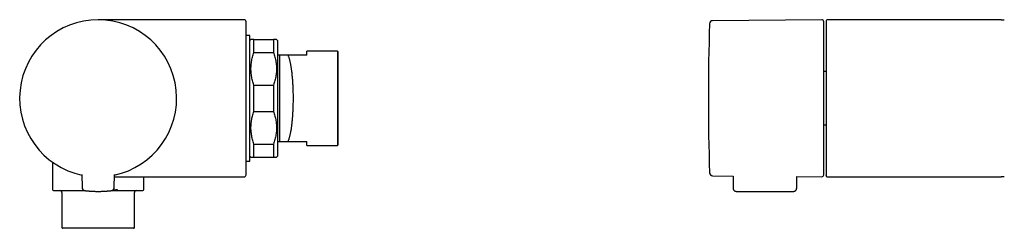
# Model space of a CAD drawing. Header units: millimetres. Extents: x 8 to 891, y 12 to 2136.
# Tile 12 of 21: x 144 to 395, y 1113 to 1166. Entities that reach past the tile are written whole.
import ezdxf

# ---------------------------------------------------------------- set-up
doc = ezdxf.new("R2010")
doc.units = ezdxf.units.MM

msp = doc.modelspace()

# ---------------------------------------------------------------- linework, layer by layer
at = {"color": 7, "linetype": 'Continuous', "lineweight": 30}
for p, q in [((197.48, 1166.01), (164.48, 1166.01)), ((201.68, 1166.01), (197.48, 1166.01)), ((348.9, 1166.01), (321.07, 1165.77)), ((350, 1165.71), (350, 1126.32)), ((394.51, 1166.01), (350.3, 1166.01)), ((394.58, 1166.01), (394.51, 1166.01)), ((394.59, 1166.01), (395, 1166.01)), ((395, 1166.01), (395.41, 1166.01)), ((203.18, 1162.01), (202.18, 1162.01)), ((203.18, 1130.01), (203.18, 1162.01)), ((203.43, 1161.01), (203.18, 1160.76)), ((204.18, 1157.67), (204.18, 1161.01)), ((204.18, 1161.01), (209.18, 1161.01)), ((209.18, 1161.01), (209.18, 1157.67)), ((210.19, 1160.76), (209.93, 1161.01)), ((204.18, 1157.67), (209.18, 1157.67)), ((210.64, 1157.01), (210.18, 1157.01)), ((210.64, 1157.01), (210.68, 1157.01)), ((210.68, 1157.01), (210.64, 1157.01)), ((217.68, 1157.01), (212.84, 1157.01)), ((225.48, 1158.01), (217.68, 1158.01)), ((217.68, 1157.01), (217.68, 1158.01)), ((225.68, 1157.81), (225.48, 1158.01)), ((225.48, 1158.01), (225.48, 1134.01)), ((225.68, 1146.01), (225.68, 1157.81)), ((350, 1152.8), (349.4, 1152.8)), ((204.18, 1142.67), (204.18, 1149.35)), ((204.18, 1149.35), (209.18, 1149.35)), ((209.18, 1149.35), (209.18, 1142.67)), ((225.68, 1134.21), (225.68, 1146.01)), ((204.18, 1142.67), (209.18, 1142.67)), ((349.4, 1139.23), (350, 1139.23)), ((204.18, 1131.01), (204.18, 1134.35)), ((204.18, 1134.35), (209.18, 1134.35)), ((209.18, 1134.35), (209.18, 1131.01)), ((210.18, 1135.01), (210.64, 1135.01)), ((210.68, 1135.01), (210.64, 1135.01)), ((210.64, 1135.01), (210.68, 1135.01)), ((212.84, 1135.01), (217.68, 1135.01)), ((217.68, 1134.01), (217.68, 1135.01)), ((225.48, 1134.01), (225.68, 1134.21)), ((217.68, 1134.01), (225.48, 1134.01)), ((152.83, 1129.76), (152.83, 1122.81)), ((202.18, 1130.01), (203.18, 1130.01)), ((203.18, 1131.26), (203.43, 1131.01)), ((204.18, 1131.01), (209.18, 1131.01)), ((209.93, 1131.01), (210.19, 1131.26)), ((160.36, 1126.61), (160.39, 1123.3)), ((168.58, 1123.3), (168.61, 1126.61)), ((168.61, 1126.01), (197.48, 1126.01)), ((176.13, 1122.81), (176.13, 1126.01)), ((197.48, 1126.01), (201.68, 1126.01)), ((321.07, 1126.26), (326.28, 1126.21)), ((326.28, 1126.21), (326.3, 1123.1)), ((342.5, 1123.1), (342.52, 1126.07)), ((342.52, 1126.07), (348.9, 1126.02)), ((350.01, 1126.26), (350, 1126.31)), ((350.3, 1126.01), (350.4, 1126.01)), ((350.4, 1126.01), (394.5, 1126.01)), ((394.5, 1126.01), (394.58, 1126.01)), ((395, 1126.01), (394.59, 1126.01)), ((395.41, 1126.01), (395, 1126.01)), ((155.23, 1122.01), (155.23, 1113.11)), ((169.11, 1122.51), (169.3, 1122.75)), ((169.11, 1122.51), (169.17, 1122.51)), ((173.73, 1113.11), (173.73, 1122.01)), ((327.1, 1122.31), (341.7, 1122.31)), ((173.53, 1112.91), (155.43, 1112.91))]:
    msp.add_line(p, q, dxfattribs=at)
for centre, radius, start, end in [((164.48, 1146.01), 20, 281.9053, 258.0947), ((201.68, 1165.51), 0.5, 0, 90), ((969.99, 1146.01), 649.99, 178.32705, 181.67295), ((321.08, 1164.97), 0.8, 90.5, 178.327), ((348.9, 1165.51), 0.5, 0, 90.5), ((350.3, 1165.71), 0.3, 90, 180), ((321.08, 1127.06), 0.8, 181.673, 269.5), ((201.68, 1126.51), 0.5, 270, 0), ((348.9, 1126.52), 0.5, 269.5, 0), ((153.13, 1122.81), 0.3, 180, 270), ((154.73, 1122.01), 0.5, 0, 90), ((161.19, 1123.31), 0.8, 180.5, 263.2497), ((167.78, 1123.31), 0.8, 276.7503, 359.5), ((174.23, 1122.01), 0.5, 90, 180), ((175.83, 1122.81), 0.3, 270, 0), ((155.43, 1113.11), 0.2, 180, 270), ((173.53, 1113.11), 0.2, 270, 0)]:
    msp.add_arc(centre, radius, start, end, dxfattribs=at)
for points, knots in [([(197.48, 1165.99), (197.22, 1165.99), (196.67, 1165.99), (195.84, 1166), (194.98, 1166), (194.09, 1166), (193.17, 1166), (192.23, 1166.01), (191.13, 1166.01), (189.87, 1166.01), (188.45, 1166.01), (187, 1166.01), (185.53, 1166.01), (184.55, 1166.01), (184.05, 1166.01)], [0, 0, 0, 0, 0.0596254, 0.121667, 0.1859772, 0.252407, 0.3208067, 0.3910255, 0.4629123, 0.5660664, 0.6717731, 0.7796122, 0.889162, 1, 1, 1, 1]), ([(197.48, 1165.99), (197.48, 1165.99), (197.48, 1166.01), (197.48, 1166.01), (197.48, 1166.01)], [0, 0, 0, 0, 0.120056, 1, 1, 1, 1]), ([(202.18, 1146.01), (202.18, 1146.2), (202.18, 1146.58), (202.18, 1147.16), (202.18, 1147.72), (202.18, 1148.29), (202.18, 1148.86), (202.18, 1149.43), (202.18, 1150.09), (202.18, 1150.82), (202.18, 1151.62), (202.18, 1152.41), (202.18, 1153.14), (202.18, 1153.8), (202.18, 1154.4), (202.18, 1154.99), (202.18, 1155.56), (202.18, 1156.13), (202.18, 1156.73), (202.18, 1157.35), (202.18, 1158), (202.18, 1158.62), (202.18, 1159.22), (202.18, 1159.81), (202.18, 1160.36), (202.18, 1160.9), (202.18, 1161.4), (202.18, 1161.88), (202.18, 1162.31), (202.18, 1162.69), (202.18, 1163.02), (202.18, 1163.33), (202.18, 1163.62), (202.18, 1163.9), (202.18, 1164.14), (202.18, 1164.36), (202.18, 1164.56), (202.18, 1164.74), (202.18, 1164.9), (202.18, 1165.04), (202.18, 1165.16), (202.18, 1165.28), (202.18, 1165.38), (202.18, 1165.45), (202.18, 1165.5), (202.18, 1165.51), (202.18, 1165.51)], [0, 0, 0, 0, 0.0186709, 0.0373069, 0.055924, 0.0745381, 0.0931655, 0.1118219, 0.1313462, 0.1585141, 0.1856426, 0.2127813, 0.2399798, 0.2614655, 0.2829006, 0.3043093, 0.325716, 0.3471453, 0.3686215, 0.3949477, 0.4212037, 0.4474344, 0.4736848, 0.4999997, 0.5263259, 0.5525819, 0.5788126, 0.605063, 0.6313779, 0.6528636, 0.6742986, 0.6957073, 0.7171141, 0.7385434, 0.7600196, 0.7798183, 0.7995747, 0.8193078, 0.8390368, 0.8587808, 0.8785588, 0.8975197, 0.9231486, 0.9487439, 0.9743471, 1, 1, 1, 1]), ([(349.4, 1146.01), (349.4, 1146.2), (349.4, 1146.58), (349.4, 1147.15), (349.4, 1147.72), (349.4, 1148.29), (349.4, 1148.86), (349.4, 1149.43), (349.4, 1149.99), (349.4, 1150.55), (349.4, 1151.09), (349.4, 1151.62), (349.4, 1152.15), (349.4, 1152.67), (349.4, 1153.22), (349.4, 1153.8), (349.4, 1154.4), (349.4, 1154.98), (349.4, 1155.56), (349.4, 1156.13), (349.4, 1156.73), (349.4, 1157.35), (349.4, 1157.99), (349.4, 1158.62), (349.4, 1159.22), (349.4, 1159.77), (349.4, 1160.27), (349.4, 1160.72), (349.4, 1161.15), (349.4, 1161.56), (349.4, 1161.96), (349.4, 1162.31), (349.4, 1162.63), (349.4, 1162.92), (349.4, 1163.2), (349.4, 1163.45), (349.4, 1163.7), (349.4, 1163.93), (349.4, 1164.15), (349.4, 1164.36), (349.4, 1164.55), (349.4, 1164.73), (349.4, 1164.89), (349.4, 1165.03), (349.4, 1165.16), (349.4, 1165.27), (349.4, 1165.37), (349.4, 1165.45), (349.4, 1165.5), (349.4, 1165.51), (349.4, 1165.51)], [0, 0, 0, 0, 0.018666, 0.037299, 0.055915, 0.074529, 0.093159, 0.11182, 0.131338, 0.149451, 0.167542, 0.185626, 0.203718, 0.221832, 0.239982, 0.261458, 0.282887, 0.304294, 0.325702, 0.347137, 0.368623, 0.394937, 0.421188, 0.447418, 0.473674, 0.5, 0.521935, 0.54382, 0.565681, 0.587544, 0.609435, 0.63138, 0.649791, 0.668166, 0.686519, 0.704866, 0.723221, 0.741602, 0.760022, 0.779811, 0.799562, 0.819292, 0.839022, 0.858771, 0.878557, 0.897513, 0.923134, 0.948727, 0.974335, 1, 1, 1, 1]), ([(204.18, 1161.01), (204.12, 1161.01), (203.99, 1161.01), (203.82, 1161.01), (203.68, 1161.01), (203.57, 1161.01), (203.49, 1161.01), (203.45, 1161.01), (203.43, 1161.01), (203.43, 1161.01), (203.43, 1161.01)], [0, 0, 0, 0, 0.145395, 0.28842, 0.429731, 0.572201, 0.71544, 0.857741, 0.999997, 1, 1, 1, 1]), ([(209.93, 1161.01), (209.93, 1161.01), (209.93, 1161.01), (209.88, 1161.01), (209.8, 1161.01), (209.69, 1161.01), (209.55, 1161.01), (209.38, 1161.01), (209.25, 1161.01), (209.18, 1161.01)], [0, 0, 0, 0, 0.142242, 0.28454, 0.427789, 0.570264, 0.711569, 0.854597, 1, 1, 1, 1]), ([(204.18, 1149.35), (204.12, 1149.55), (203.99, 1149.94), (203.82, 1150.53), (203.68, 1151.12), (203.57, 1151.71), (203.49, 1152.31), (203.44, 1152.91), (203.43, 1153.51), (203.44, 1154.11), (203.49, 1154.71), (203.57, 1155.31), (203.68, 1155.91), (203.82, 1156.5), (203.99, 1157.09), (204.12, 1157.48), (204.18, 1157.67)], [0, 0, 0, 0, 0.072712, 0.144229, 0.214877, 0.286092, 0.357692, 0.42883, 0.499954, 0.571064, 0.642184, 0.71376, 0.784979, 0.855668, 0.927232, 1, 1, 1, 1]), ([(209.18, 1157.67), (209.25, 1157.48), (209.38, 1157.09), (209.55, 1156.5), (209.69, 1155.91), (209.8, 1155.31), (209.88, 1154.72), (209.92, 1154.11), (209.94, 1153.51), (209.92, 1152.91), (209.88, 1152.31), (209.8, 1151.71), (209.69, 1151.12), (209.55, 1150.53), (209.38, 1149.94), (209.25, 1149.55), (209.18, 1149.35)], [0, 0, 0, 0, 0.072712, 0.144229, 0.214877, 0.286092, 0.357692, 0.42883, 0.499954, 0.571064, 0.642184, 0.71376, 0.784979, 0.855668, 0.927232, 1, 1, 1, 1]), ([(212.84, 1157.01), (212.73, 1157.01), (212.52, 1157.01), (212.23, 1157.01), (211.97, 1157.01), (211.73, 1157.01), (211.51, 1157.01), (211.31, 1157.01), (211.15, 1157.01), (211.02, 1157.01), (210.92, 1157.01), (210.84, 1157.01), (210.77, 1157.01), (210.73, 1157.01), (210.7, 1157.01), (210.69, 1157.01), (210.68, 1157.01)], [0, 0, 0, 0, 0.090718, 0.178564, 0.26372, 0.346409, 0.426896, 0.505496, 0.586476, 0.649801, 0.712193, 0.773966, 0.831358, 0.887906, 0.944011, 1, 1, 1, 1]), ([(210.68, 1157.01), (210.68, 1157), (210.68, 1156.99), (210.68, 1156.93), (210.68, 1156.83), (210.68, 1156.7), (210.68, 1156.54), (210.68, 1156.35), (210.68, 1156.12), (210.68, 1155.87), (210.68, 1155.58), (210.68, 1155.26), (210.68, 1154.92), (210.68, 1154.55), (210.68, 1154.15), (210.68, 1153.72), (210.68, 1153.28), (210.68, 1152.81), (210.68, 1152.32), (210.68, 1151.81), (210.68, 1151.28), (210.68, 1150.74), (210.68, 1150.18), (210.68, 1149.61), (210.68, 1149.03), (210.68, 1148.43), (210.68, 1147.84), (210.68, 1147.23), (210.68, 1146.62), (210.68, 1146.01), (210.68, 1145.4), (210.68, 1144.8), (210.68, 1144.19), (210.68, 1143.59), (210.68, 1143), (210.68, 1142.42), (210.68, 1141.85), (210.68, 1141.29), (210.68, 1140.75), (210.68, 1140.22), (210.68, 1139.71), (210.68, 1139.22), (210.68, 1138.75), (210.68, 1138.3), (210.68, 1137.88), (210.68, 1137.48), (210.68, 1137.11), (210.68, 1136.76), (210.68, 1136.45), (210.68, 1136.16), (210.68, 1135.9), (210.68, 1135.68), (210.68, 1135.48), (210.68, 1135.32), (210.68, 1135.19), (210.68, 1135.1), (210.68, 1135.04), (210.68, 1135.02), (210.68, 1135.01)], [0, 0, 0, 0, 0.017857, 0.035714, 0.053572, 0.071429, 0.089286, 0.107143, 0.125001, 0.142858, 0.160715, 0.178572, 0.196429, 0.214287, 0.232144, 0.250001, 0.267858, 0.285715, 0.303572, 0.32143, 0.339287, 0.357144, 0.375001, 0.392858, 0.410715, 0.428573, 0.44643, 0.464287, 0.482144, 0.500001, 0.517858, 0.535715, 0.553573, 0.57143, 0.589287, 0.607144, 0.625001, 0.642858, 0.660715, 0.678572, 0.69643, 0.714287, 0.732144, 0.750001, 0.767858, 0.785715, 0.803572, 0.821429, 0.839286, 0.857143, 0.875001, 0.892858, 0.910715, 0.928572, 0.946429, 0.964286, 0.982143, 1, 1, 1, 1]), ([(212.84, 1157.01), (212.87, 1156.93), (212.94, 1156.77), (213.05, 1156.49), (213.14, 1156.18), (213.23, 1155.86), (213.32, 1155.51), (213.4, 1155.16), (213.47, 1154.81), (213.54, 1154.47), (213.6, 1154.12), (213.66, 1153.75), (213.71, 1153.38), (213.76, 1152.99), (213.81, 1152.57), (213.86, 1152.1), (213.91, 1151.59), (213.96, 1151.07), (214, 1150.54), (214.03, 1150), (214.07, 1149.41), (214.09, 1148.78), (214.12, 1148.1), (214.14, 1147.42), (214.15, 1146.74), (214.15, 1146.05), (214.15, 1145.36), (214.14, 1144.67), (214.12, 1143.99), (214.1, 1143.3), (214.07, 1142.7), (214.04, 1142.16), (214.01, 1141.69), (213.98, 1141.23), (213.94, 1140.77), (213.9, 1140.33), (213.86, 1139.89), (213.81, 1139.45), (213.76, 1139), (213.7, 1138.55), (213.63, 1138.11), (213.56, 1137.69), (213.49, 1137.29), (213.41, 1136.9), (213.33, 1136.53), (213.24, 1136.18), (213.14, 1135.85), (213.05, 1135.54), (212.94, 1135.26), (212.87, 1135.1), (212.84, 1135.01)], [0, 0, 0, 0, 0.0217957, 0.0434248, 0.0648882, 0.0861868, 0.1073215, 0.1282932, 0.1461405, 0.1638693, 0.1814803, 0.1989742, 0.2163515, 0.233613, 0.2507593, 0.2717229, 0.2926261, 0.3134702, 0.3342565, 0.3549863, 0.3756609, 0.4003983, 0.4250604, 0.4496495, 0.4741679, 0.498618, 0.5232725, 0.5479753, 0.5727287, 0.597535, 0.6223966, 0.6401913, 0.6580162, 0.6758721, 0.6937598, 0.7116803, 0.7296342, 0.7476225, 0.7677644, 0.7880646, 0.8085242, 0.8291442, 0.8499257, 0.8708697, 0.8919771, 0.9132491, 0.9346864, 0.9562901, 0.978061, 1, 1, 1, 1]), ([(202.18, 1126.51), (202.18, 1126.51), (202.18, 1126.52), (202.18, 1126.54), (202.18, 1126.59), (202.18, 1126.64), (202.18, 1126.72), (202.18, 1126.81), (202.18, 1126.94), (202.18, 1127.11), (202.18, 1127.33), (202.18, 1127.59), (202.18, 1127.86), (202.18, 1128.13), (202.18, 1128.4), (202.18, 1128.7), (202.18, 1129.01), (202.18, 1129.34), (202.18, 1129.72), (202.18, 1130.14), (202.18, 1130.62), (202.18, 1131.13), (202.18, 1131.66), (202.18, 1132.22), (202.18, 1132.8), (202.18, 1133.41), (202.18, 1134.03), (202.18, 1134.67), (202.18, 1135.3), (202.18, 1135.9), (202.18, 1136.46), (202.18, 1137.04), (202.18, 1137.63), (202.18, 1138.23), (202.18, 1138.82), (202.18, 1139.4), (202.18, 1139.97), (202.18, 1140.55), (202.18, 1141.13), (202.18, 1141.72), (202.18, 1142.31), (202.18, 1142.95), (202.18, 1143.66), (202.18, 1144.44), (202.18, 1145.23), (202.18, 1145.75), (202.18, 1146.01)], [0, 0, 0, 0, 0.0186732, 0.0373107, 0.0559283, 0.0745421, 0.0931682, 0.1118226, 0.1313462, 0.1585141, 0.1856425, 0.2127813, 0.2399798, 0.2614655, 0.2829005, 0.3043092, 0.325716, 0.3471453, 0.3686215, 0.3949477, 0.4212037, 0.4474344, 0.4736848, 0.4999997, 0.5263259, 0.5525819, 0.5788126, 0.605063, 0.6313779, 0.6528636, 0.6742987, 0.6957074, 0.7171141, 0.7385434, 0.7600196, 0.7798183, 0.7995747, 0.8193078, 0.8390368, 0.8587808, 0.8785588, 0.8975179, 0.9231447, 0.9487396, 0.9743441, 1, 1, 1, 1]), ([(349.4, 1126.52), (349.4, 1126.52), (349.4, 1126.52), (349.4, 1126.55), (349.4, 1126.59), (349.4, 1126.65), (349.4, 1126.72), (349.4, 1126.82), (349.4, 1126.93), (349.4, 1127.05), (349.4, 1127.19), (349.4, 1127.34), (349.4, 1127.5), (349.4, 1127.69), (349.4, 1127.9), (349.4, 1128.14), (349.4, 1128.41), (349.4, 1128.7), (349.4, 1129.01), (349.4, 1129.34), (349.4, 1129.72), (349.4, 1130.15), (349.4, 1130.63), (349.4, 1131.13), (349.4, 1131.67), (349.4, 1132.19), (349.4, 1132.71), (349.4, 1133.21), (349.4, 1133.72), (349.4, 1134.25), (349.4, 1134.79), (349.4, 1135.31), (349.4, 1135.82), (349.4, 1136.3), (349.4, 1136.79), (349.4, 1137.29), (349.4, 1137.8), (349.4, 1138.31), (349.4, 1138.85), (349.4, 1139.4), (349.4, 1139.97), (349.4, 1140.55), (349.4, 1141.14), (349.4, 1141.72), (349.4, 1142.31), (349.4, 1142.95), (349.4, 1143.66), (349.4, 1144.44), (349.4, 1145.23), (349.4, 1145.75), (349.4, 1146.01)], [0, 0, 0, 0, 0.018664, 0.037295, 0.05591, 0.074525, 0.093156, 0.111819, 0.131338, 0.149451, 0.167542, 0.185626, 0.203718, 0.221832, 0.239982, 0.261458, 0.282887, 0.304294, 0.325702, 0.347137, 0.368623, 0.394937, 0.421188, 0.447418, 0.473674, 0.5, 0.521935, 0.54382, 0.565681, 0.587544, 0.609435, 0.63138, 0.649791, 0.668166, 0.686519, 0.704866, 0.723221, 0.741602, 0.760022, 0.779811, 0.799562, 0.819292, 0.839022, 0.858771, 0.878557, 0.897515, 0.923138, 0.948731, 0.974338, 1, 1, 1, 1]), ([(204.18, 1134.35), (204.12, 1134.55), (203.99, 1134.94), (203.82, 1135.53), (203.68, 1136.12), (203.57, 1136.71), (203.49, 1137.31), (203.44, 1137.91), (203.43, 1138.51), (203.44, 1139.11), (203.49, 1139.71), (203.57, 1140.31), (203.68, 1140.91), (203.82, 1141.5), (203.99, 1142.09), (204.12, 1142.48), (204.18, 1142.67)], [0, 0, 0, 0, 0.072712, 0.144229, 0.214877, 0.286092, 0.357692, 0.42883, 0.499954, 0.571064, 0.642184, 0.71376, 0.784979, 0.855668, 0.927232, 1, 1, 1, 1]), ([(209.18, 1142.67), (209.25, 1142.48), (209.38, 1142.09), (209.55, 1141.5), (209.69, 1140.91), (209.8, 1140.31), (209.88, 1139.72), (209.92, 1139.11), (209.94, 1138.51), (209.92, 1137.91), (209.88, 1137.31), (209.8, 1136.71), (209.69, 1136.12), (209.55, 1135.53), (209.38, 1134.94), (209.25, 1134.55), (209.18, 1134.35)], [0, 0, 0, 0, 0.072712, 0.144229, 0.214877, 0.286092, 0.357692, 0.42883, 0.499954, 0.571064, 0.642184, 0.71376, 0.784979, 0.855668, 0.927232, 1, 1, 1, 1]), ([(210.69, 1135.01), (210.69, 1135.01), (210.7, 1135.01), (210.73, 1135.01), (210.77, 1135.01), (210.83, 1135.01), (210.92, 1135.01), (211.05, 1135.01), (211.22, 1135.01), (211.41, 1135.01), (211.63, 1135.01), (211.89, 1135.01), (212.18, 1135.01), (212.49, 1135.01), (212.72, 1135.01), (212.84, 1135.01)], [0, 0, 0, 0, 0.055786, 0.11155, 0.167609, 0.22433, 0.285876, 0.367444, 0.450752, 0.532225, 0.620026, 0.710356, 0.803596, 0.900059, 1, 1, 1, 1]), ([(203.43, 1131.01), (203.44, 1131.01), (203.44, 1131.01), (203.49, 1131.01), (203.57, 1131.01), (203.68, 1131.01), (203.82, 1131.01), (203.99, 1131.01), (204.12, 1131.01), (204.18, 1131.01)], [0, 0, 0, 0, 0.1422415, 0.2845401, 0.4277888, 0.5702643, 0.7115694, 0.8545968, 1, 1, 1, 1]), ([(209.18, 1131.01), (209.25, 1131.01), (209.38, 1131.01), (209.55, 1131.01), (209.69, 1131.01), (209.8, 1131.01), (209.88, 1131.01), (209.92, 1131.01), (209.94, 1131.01), (209.93, 1131.01), (209.93, 1131.01)], [0, 0, 0, 0, 0.145395, 0.28842, 0.429731, 0.572201, 0.71544, 0.857741, 0.999997, 1, 1, 1, 1]), ([(185.64, 1126.01), (186.07, 1126.01), (186.94, 1126.01), (188.24, 1126.01), (189.51, 1126.02), (190.76, 1126.02), (191.91, 1126.02), (192.97, 1126.02), (193.93, 1126.02), (194.87, 1126.03), (195.77, 1126.03), (196.64, 1126.03), (197.21, 1126.04), (197.48, 1126.04)], [0, 0, 0, 0, 0.110954, 0.220377, 0.327928, 0.433268, 0.536056, 0.619521, 0.700786, 0.779657, 0.855943, 0.929454, 1, 1, 1, 1]), ([(350, 1126.32), (350, 1126.3), (350, 1126.25), (350.03, 1126.19), (350.05, 1126.15), (350.07, 1126.12), (350.09, 1126.1), (350.11, 1126.08), (350.14, 1126.06), (350.19, 1126.03), (350.23, 1126.02), (350.27, 1126.01), (350.29, 1126.01), (350.3, 1126.01), (350.3, 1126.01)], [0, 0, 0, 0, 0.107314, 0.223938, 0.353509, 0.400161, 0.448638, 0.498878, 0.594233, 0.709464, 0.86227, 0.93756, 0.968483, 1, 1, 1, 1]), ([(153.14, 1122.51), (153.14, 1122.51), (153.13, 1122.51), (153.15, 1122.51), (153.21, 1122.51), (153.29, 1122.51), (153.4, 1122.51), (153.54, 1122.51), (153.68, 1122.51), (153.84, 1122.51), (154.01, 1122.51), (154.19, 1122.51), (154.41, 1122.51), (154.67, 1122.51), (154.96, 1122.51), (155.27, 1122.51), (155.62, 1122.51), (155.98, 1122.51), (156.37, 1122.51), (156.78, 1122.51), (157.22, 1122.51), (157.68, 1122.51), (158.16, 1122.51), (158.66, 1122.51), (159.17, 1122.51), (159.7, 1122.51), (160.25, 1122.51), (160.71, 1122.51), (161, 1122.51), (161.09, 1122.51)], [0, 0, 0, 0, 0.009163, 0.050421, 0.091652, 0.13278, 0.173916, 0.215174, 0.247466, 0.279682, 0.311877, 0.344105, 0.37642, 0.415345, 0.454184, 0.493033, 0.531985, 0.57186, 0.611642, 0.651434, 0.691336, 0.732368, 0.773297, 0.814236, 0.855295, 0.896627, 0.937854, 0.97909, 1, 1, 1, 1]), ([(161.09, 1122.51), (161.1, 1122.51), (161.1, 1122.51), (161.15, 1122.51), (161.23, 1122.5), (161.35, 1122.48), (161.49, 1122.47), (161.66, 1122.45), (161.86, 1122.43), (162.08, 1122.41), (162.33, 1122.39), (162.6, 1122.37), (162.88, 1122.36), (163.19, 1122.34), (163.5, 1122.33), (163.82, 1122.32), (164.15, 1122.31), (164.49, 1122.31), (164.82, 1122.31), (165.15, 1122.32), (165.47, 1122.33), (165.78, 1122.34), (166.09, 1122.36), (166.37, 1122.37), (166.64, 1122.39), (166.89, 1122.41), (167.11, 1122.43), (167.31, 1122.45), (167.48, 1122.47), (167.62, 1122.48), (167.74, 1122.5), (167.82, 1122.51), (167.87, 1122.51), (167.87, 1122.51), (167.88, 1122.51)], [0, 0, 0, 0, 0.030889, 0.061506, 0.092172, 0.123206, 0.154367, 0.185316, 0.216365, 0.247825, 0.279341, 0.31063, 0.341994, 0.373729, 0.405439, 0.436879, 0.468341, 0.500117, 0.531908, 0.563382, 0.594831, 0.626547, 0.65828, 0.689638, 0.72092, 0.752426, 0.783842, 0.814846, 0.845749, 0.87686, 0.907879, 0.938529, 0.969129, 1, 1, 1, 1]), ([(167.88, 1122.51), (167.9, 1122.51), (168.05, 1122.51), (168.34, 1122.51), (168.73, 1122.51), (168.98, 1122.51), (169.11, 1122.51)], [0, 0, 0, 0, 0.050939, 0.366087, 0.683044, 1, 1, 1, 1]), ([(168.32, 1122.72), (168.34, 1122.72), (168.51, 1122.73), (168.84, 1122.74), (169.14, 1122.75), (169.3, 1122.75)], [0, 0, 0, 0, 0.052731, 0.511345, 1, 1, 1, 1]), ([(169.3, 1122.75), (169.29, 1122.72), (169.28, 1122.65), (169.25, 1122.58), (169.22, 1122.52), (169.19, 1122.52), (169.17, 1122.51)], [0, 0, 0, 0, 0.249193, 0.499893, 0.7492, 1, 1, 1, 1]), ([(169.17, 1122.51), (169.33, 1122.51), (169.65, 1122.51), (170.11, 1122.51), (170.56, 1122.51), (171, 1122.51), (171.44, 1122.51), (171.86, 1122.51), (172.3, 1122.51), (172.73, 1122.51), (173.17, 1122.51), (173.58, 1122.51), (173.96, 1122.51), (174.31, 1122.51), (174.62, 1122.51), (174.87, 1122.51), (175.09, 1122.51), (175.28, 1122.51), (175.44, 1122.51), (175.58, 1122.51), (175.68, 1122.51), (175.76, 1122.51), (175.81, 1122.51), (175.83, 1122.51), (175.83, 1122.51), (175.83, 1122.51)], [0, 0, 0, 0, 0.040229, 0.080401, 0.120601, 0.161758, 0.203728, 0.245688, 0.287733, 0.338236, 0.388672, 0.439211, 0.490498, 0.541714, 0.593037, 0.637008, 0.680907, 0.724848, 0.768533, 0.811785, 0.855022, 0.898353, 0.940365, 0.982318, 1, 1, 1, 1]), ([(326.3, 1123.11), (326.31, 1123.08), (326.31, 1123.02), (326.32, 1122.94), (326.34, 1122.88), (326.36, 1122.81), (326.4, 1122.73), (326.45, 1122.66), (326.5, 1122.58), (326.57, 1122.51), (326.66, 1122.44), (326.76, 1122.39), (326.86, 1122.35), (326.98, 1122.32), (327.06, 1122.31), (327.1, 1122.31)], [0, 0, 0, 0, 0.076216, 0.141017, 0.192753, 0.23259, 0.311565, 0.393567, 0.455744, 0.535292, 0.631747, 0.714291, 0.804303, 0.900193, 1, 1, 1, 1]), ([(341.7, 1122.31), (341.73, 1122.31), (341.81, 1122.32), (341.91, 1122.34), (342.01, 1122.37), (342.09, 1122.42), (342.17, 1122.47), (342.24, 1122.52), (342.29, 1122.58), (342.34, 1122.64), (342.38, 1122.7), (342.42, 1122.77), (342.45, 1122.84), (342.47, 1122.92), (342.49, 1123.01), (342.49, 1123.08), (342.5, 1123.11)], [0, 0, 0, 0, 0.090797, 0.176529, 0.255522, 0.32645, 0.406858, 0.471683, 0.53379, 0.595694, 0.657106, 0.720272, 0.777634, 0.84418, 0.918792, 1, 1, 1, 1])]:
    msp.add_open_spline(points, degree=3, knots=knots, dxfattribs=at)
for points in [[(210.18, 1160.76), (210.18, 1160.76), (210.18, 1160.75), (210.18, 1160.7), (210.18, 1160.61), (210.18, 1160.49), (210.18, 1160.33), (210.18, 1160.13), (210.18, 1159.91), (210.18, 1159.65), (210.18, 1159.35), (210.18, 1159.03), (210.18, 1158.67), (210.18, 1158.28), (210.18, 1157.87), (210.18, 1157.42), (210.18, 1156.95), (210.18, 1156.45), (210.18, 1155.92), (210.18, 1155.37), (210.18, 1154.8), (210.18, 1154.21), (210.18, 1153.6), (210.18, 1152.97), (210.18, 1152.32), (210.18, 1151.66), (210.18, 1150.98), (210.18, 1150.3), (210.18, 1149.6), (210.18, 1148.89), (210.18, 1148.18), (210.18, 1147.46), (210.18, 1146.74), (210.18, 1146.25), (210.18, 1146.01)], [(210.18, 1146.01), (210.18, 1145.77), (210.18, 1145.29), (210.18, 1144.57), (210.18, 1143.85), (210.18, 1143.13), (210.18, 1142.43), (210.18, 1141.73), (210.18, 1141.04), (210.18, 1140.37), (210.18, 1139.7), (210.18, 1139.06), (210.18, 1138.43), (210.18, 1137.82), (210.18, 1137.22), (210.18, 1136.65), (210.18, 1136.1), (210.18, 1135.58), (210.18, 1135.08), (210.18, 1134.61), (210.18, 1134.16), (210.18, 1133.74), (210.18, 1133.36), (210.18, 1133), (210.18, 1132.67), (210.18, 1132.38), (210.18, 1132.12), (210.18, 1131.89), (210.18, 1131.7), (210.18, 1131.54), (210.18, 1131.42), (210.18, 1131.33), (210.18, 1131.27), (210.18, 1131.27), (210.18, 1131.26)]]:
    msp.add_open_spline(points, degree=3, dxfattribs=at)

doc.saveas('drawing.dxf')
